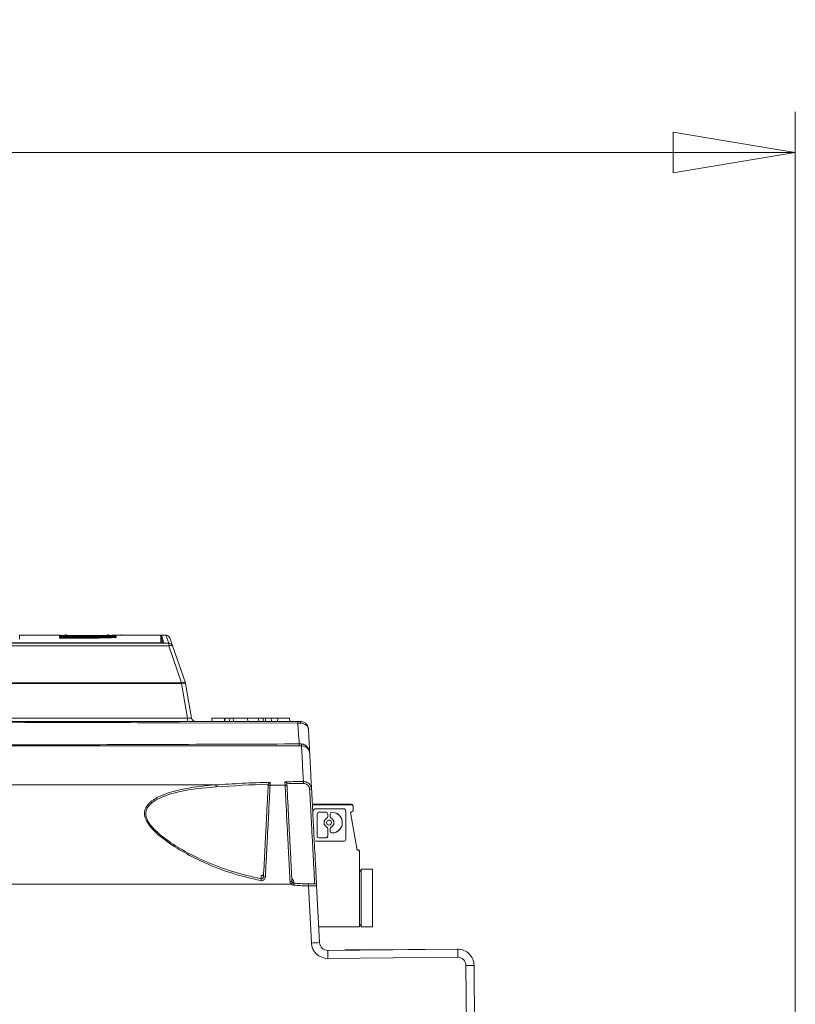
# Model space of a CAD drawing. Header units: millimetres. Extents: x 0 to 2100, y 0 to 1485.
# Tile 66 of 68: x 1507 to 1602, y 464 to 585. Entities that reach past the tile are written whole.
import ezdxf

# ---------------------------------------------------------------- set-up
doc = ezdxf.new("R2010")
doc.units = ezdxf.units.MM
doc.header["$LTSCALE"] = 5
doc.styles.add('SLDTEXTSTYLE1', font='TXT', dxfattribs={"width": 0.75})
doc.dimstyles.new('SLDDIMSTYLE0', dxfattribs={"dimtxt": 12.5, "dimasz": 15, "dimexe": 0, "dimexo": 0.0625, "dimgap": 3.125, "dimtad": 1, "dimdec": 0, "dimrnd": 1e-09, "dimzin": 12, "dimdsep": 46, "dimtxsty": 'SLDTEXTSTYLE1', "dimblk1": 'CLOSED', "dimblk2": 'CLOSED', "dimsah": 1, "dimcen": 0.09, "dimadec": 0, "dimazin": 3, "dimtfac": 1, "dimtofl": 0, "dimtmove": 0, "dimatfit": 3, "dimldrblk": 'CLOSED', "dimfxl": 1, "dimfrac": 2, "dimtolj": 1, "dimtzin": 12, "dimarcsym": 0})

# ---------------------------------------------------------------- blocks, each defined once
blk = doc.blocks.new('_CLOSED')
at = {"color": 0, "linetype": 'ByBlock', "lineweight": -2}
for p, q in [((-1, 0.166667), (0, 0)), ((-1, 0.166667), (-1, -0.166667)), ((0, 0), (-1, -0.166667)), ((0, 0), (-1, 0))]:
    blk.add_line(p, q, dxfattribs=at)
blk = doc.blocks.new('_D_1')
at = {"color": 7, "linetype": 'Continuous', "lineweight": 0}
for p, q in [((897.69, 330.32), (897.69, 573.49)), ((1601.98, 273.38), (1601.98, 573.49)), ((897.69, 568.49), (1601.98, 568.49))]:
    blk.add_line(p, q, dxfattribs=at)
at = {"color": 7, "linetype": 'Continuous', "lineweight": 0, "xscale": 15, "yscale": 15, "rotation": 180}
blk.add_blockref('_CLOSED', (897.69, 568.49), dxfattribs=at)
at = {"color": 7, "linetype": 'Continuous', "lineweight": 0, "xscale": 15, "yscale": 15}
blk.add_blockref('_CLOSED', (1601.98, 568.49), dxfattribs=at)
at = {"color": 7, "linetype": 'Continuous', "lineweight": 0, "insert": (1235.98, 584.61), "char_height": 12.5, "attachment_point": 1, "style": 'SLDTEXTSTYLE1'}
blk.add_mtext('704', dxfattribs=at)

msp = doc.modelspace()

# ---------------------------------------------------------------- linework, layer by layer
at = {"color": 7, "linetype": 'Continuous', "lineweight": 15}
for p, q in [((1511.67, 509.14), (1506.6, 509.14)), ((1506.6, 508.64), (1506.6, 509.14)), ((1511.52, 509.05), (1511.52, 509.06)), ((1511.52, 509.06), (1515.07, 509.06)), ((1515.07, 509.05), (1511.52, 509.05)), ((1511.52, 509.02), (1511.52, 509.04)), ((1511.52, 509.04), (1515.07, 509.04)), ((1515.07, 509.02), (1511.52, 509.02)), ((1511.52, 508.97), (1515.07, 508.97)), ((1511.52, 508.95), (1511.52, 508.97)), ((1515.07, 508.95), (1511.52, 508.95)), ((1511.52, 508.94), (1515.07, 508.94)), ((1511.52, 508.92), (1511.52, 508.94)), ((1515.07, 508.92), (1511.52, 508.92)), ((1511.52, 508.83), (1511.52, 508.85)), ((1511.52, 508.85), (1515.07, 508.85)), ((1515.07, 508.83), (1511.52, 508.83)), ((1511.52, 508.81), (1515.07, 508.81)), ((1511.52, 508.78), (1511.52, 508.81)), ((1515.07, 508.78), (1511.52, 508.78)), ((1512.36, 509.22), (1512.36, 509.05)), ((1517.4, 509.02), (1517.4, 509.22)), ((1519.08, 509.14), (1519.08, 509.21)), ((1520.37, 509.14), (1519.75, 509.14)), ((1523.95, 509.14), (1521.18, 509.14)), ((1523.95, 508.2), (1523.95, 509.14)), ((1524.06, 508.64), (1523.95, 508.64)), ((1524.59, 509.14), (1524.06, 509.14)), ((1524.06, 509.14), (1524.06, 508.64)), ((1525.41, 507.82), (1525.07, 508.8)), ((1394.07, 508.16), (1524.93, 508.16)), ((1524.93, 507.82), (1394.07, 507.82)), ((1524.3, 508.19), (1394.99, 508.19)), ((1395.2, 508.2), (1523.95, 508.2)), ((1523.95, 508.19), (1523.95, 508.2)), ((1524.93, 508.16), (1524.93, 507.82)), ((1526.51, 503.27), (1524.93, 507.82)), ((1525.41, 507.82), (1526.98, 503.27)), ((1388.82, 503.27), (1526.51, 503.27)), ((1526.51, 503.19), (1388.82, 503.19)), ((1526.51, 503.27), (1526.51, 503.19)), ((1527.25, 498.95), (1526.51, 503.19)), ((1527, 503.19), (1527.75, 498.95)), ((1388.18, 498.95), (1527.25, 498.95)), ((1527.25, 498.95), (1527.25, 498.54)), ((1530.25, 498.94), (1530.22, 498.54)), ((1530.25, 498.94), (1531.73, 498.94)), ((1531.85, 498.94), (1531.82, 498.54)), ((1532.44, 498.94), (1531.85, 498.94)), ((1532.44, 498.94), (1532.41, 498.54)), ((1532.85, 498.94), (1532.44, 498.94)), ((1532.85, 498.94), (1532.88, 498.54)), ((1534.61, 498.94), (1532.85, 498.94)), ((1534.61, 498.94), (1534.64, 498.54)), ((1534.61, 498.94), (1535.98, 498.94)), ((1535.98, 498.94), (1536.02, 498.54)), ((1535.98, 498.94), (1536.54, 498.94)), ((1536.56, 498.54), (1536.54, 498.94)), ((1536.54, 498.94), (1536.82, 498.94)), ((1536.82, 498.94), (1536.82, 498.54)), ((1536.82, 498.94), (1537.51, 498.94)), ((1537.51, 498.94), (1537.57, 498.54)), ((1537.51, 498.94), (1538.35, 498.94)), ((1538.35, 498.94), (1538.32, 498.54)), ((1538.35, 498.94), (1539.78, 498.94)), ((1539.82, 498.54), (1539.78, 498.94)), ((1541.12, 498.32), (1540.8, 498.31)), ((1540.87, 498.54), (1541.11, 498.54)), ((1541.27, 495.54), (1540.92, 495.54)), ((1540.98, 495.77), (1541.26, 495.76)), ((1537.16, 490.48), (1537.17, 490.79)), ((1537.17, 490.79), (1537.18, 490.82)), ((1539.46, 490.88), (1539.46, 490.85)), ((1539.46, 490.85), (1539.48, 490.48)), ((1542.59, 488.35), (1547.38, 488.35)), ((1542.98, 488.29), (1542.59, 488.29)), ((1542.6, 488.29), (1547.41, 488.29)), ((1542.6, 488.29), (1547.41, 488.29)), ((1547.41, 488.29), (1547.41, 488.29)), ((1547.47, 488.33), (1547.47, 488.33)), ((1547.61, 488.1), (1547.63, 487.54)), ((1547.61, 488.1), (1547.61, 488.1)), ((1547.63, 487.54), (1547.61, 488.1)), ((1542.99, 487.79), (1546.43, 487.79)), ((1543.17, 484.43), (1543.17, 487.15)), ((1543.36, 487.36), (1543.36, 487.36)), ((1543.36, 487.36), (1543.38, 487.36)), ((1544.28, 487.36), (1543.38, 487.36)), ((1543.38, 487.36), (1543.38, 487.36)), ((1543.38, 487.36), (1544.28, 487.36)), ((1544.28, 487.36), (1544.28, 487.36)), ((1544.49, 486.83), (1544.49, 487.15)), ((1544.49, 487.15), (1544.49, 487.15)), ((1544.49, 487.15), (1544.49, 486.83)), ((1544.49, 486.83), (1544.49, 486.83)), ((1544.78, 486.83), (1544.78, 487.15)), ((1544.98, 487.36), (1544.98, 487.36)), ((1544.98, 487.36), (1544.99, 487.36)), ((1544.99, 487.36), (1545.01, 487.36)), ((1544.99, 487.36), (1545.01, 487.36)), ((1544.99, 487.36), (1544.99, 487.36)), ((1545.01, 487.36), (1545.01, 487.36)), ((1546.71, 484.07), (1546.71, 487.51)), ((1547.63, 487.54), (1547.29, 487.34)), ((1547.29, 487.34), (1547.63, 487.54)), ((1548.11, 482.69), (1547.29, 487.34)), ((1547.29, 487.34), (1547.29, 487.34)), ((1547.29, 487.34), (1548.11, 482.69)), ((1547.63, 487.54), (1547.63, 487.54)), ((1544.37, 486.64), (1544.37, 486.64)), ((1544.37, 485.54), (1544.37, 485.54)), ((1544.62, 486.39), (1544.62, 486.39)), ((1544.66, 485.78), (1544.66, 485.78)), ((1544.49, 485.35), (1544.49, 484.43)), ((1544.49, 485.35), (1544.49, 485.35)), ((1544.49, 485.35), (1544.49, 484.43)), ((1544.49, 484.43), (1544.49, 484.43)), ((1544.78, 485.03), (1544.78, 485.35)), ((1544.99, 484.82), (1545.01, 484.82)), ((1545.1, 484.82), (1545.1, 484.82)), ((1542.99, 483.79), (1546.43, 483.79)), ((1546.43, 483.79), (1542.99, 483.79)), ((1542.99, 483.79), (1542.99, 483.79)), ((1544.28, 484.22), (1543.38, 484.22)), ((1544.29, 484.22), (1544.29, 484.22)), ((1546.45, 483.79), (1546.43, 483.79)), ((1546.43, 483.79), (1546.43, 483.79)), ((1548.1, 482.75), (1548.19, 482.75)), ((1548.11, 482.69), (1548.21, 482.69)), ((1548.11, 482.69), (1548.11, 482.69)), ((1548.21, 482.69), (1548.11, 482.69)), ((1548.21, 482.69), (1548.21, 482.69)), ((1548.27, 482.73), (1548.27, 482.73)), ((1548.41, 473.29), (1548.41, 482.49)), ((1548.41, 482.49), (1548.41, 482.49)), ((1548.41, 482.49), (1548.41, 473.29)), ((1548.41, 482.04), (1548.41, 475.31)), ((1548.41, 482.04), (1548.41, 482.04)), ((1548.41, 475.31), (1548.41, 482.04)), ((1548.41, 482.04), (1548.41, 475.31)), ((1548.41, 482.04), (1548.41, 482.04)), ((1548.41, 475.31), (1548.41, 482.04)), ((1548.41, 482.04), (1548.41, 475.31)), ((1548.41, 482.04), (1548.41, 482.04)), ((1548.41, 475.31), (1548.41, 482.04)), ((1548.41, 482.04), (1548.41, 475.31)), ((1548.41, 482.04), (1548.41, 482.04)), ((1548.41, 475.31), (1548.41, 482.04)), ((1548.41, 482.04), (1548.41, 475.31)), ((1548.41, 482.04), (1548.41, 482.04)), ((1548.41, 475.31), (1548.41, 482.04)), ((1548.41, 482.04), (1548.41, 475.31)), ((1548.41, 482.04), (1548.41, 482.04)), ((1548.41, 475.31), (1548.41, 482.04)), ((1548.41, 482.04), (1548.41, 482.04)), ((1548.41, 475.31), (1548.41, 482.04)), ((1548.41, 482.04), (1548.41, 475.31)), ((1548.59, 480.38), (1548.41, 479.97)), ((1549.99, 480.38), (1548.59, 480.38)), ((1548.59, 480.38), (1548.59, 473.28)), ((1549.99, 480.38), (1549.99, 473.28)), ((1549.99, 473.28), (1549.99, 480.38)), ((1549.99, 480.38), (1549.99, 480.38)), ((1153.15, 478.54), (1539.99, 478.54)), ((1542.12, 478.55), (1542.12, 478.31)), ((1542.49, 471.29), (1542.12, 478.31)), ((1543.12, 478.35), (1543.49, 471.33)), ((1548.41, 475.31), (1548.41, 475.31)), ((1548.41, 475.31), (1548.41, 475.31)), ((1548.41, 475.31), (1548.41, 475.31)), ((1548.41, 475.31), (1548.41, 475.31)), ((1548.41, 475.31), (1548.41, 475.31)), ((1548.41, 475.31), (1548.41, 475.31)), ((1548.41, 475.31), (1548.41, 475.31)), ((1548.59, 473.28), (1548.41, 473.69)), ((1543.38, 473.29), (1548.41, 473.29)), ((1548.41, 473.29), (1548.41, 473.29)), ((1549.99, 473.28), (1548.59, 473.28)), ((1549.99, 473.28), (1549.99, 473.28)), ((1544.49, 470.38), (1560.47, 470.52)), ((1546.65, 470.43), (1548.2, 470.44)), ((1548.2, 470.44), (1560.46, 470.55)), ((1560.47, 469.53), (1544.5, 469.39)), ((1563.1, 283.78), (1561.48, 468.54)), ((1562.48, 468.54), (1564.1, 283.78))]:
    msp.add_line(p, q, dxfattribs=at)
at = {"color": 8, "linetype": 'Continuous', "lineweight": 15}
for p, q in [((1515.07, 509.05), (1515.07, 509.06)), ((1515.07, 509.02), (1515.07, 509.04)), ((1515.07, 508.95), (1515.07, 508.97)), ((1515.07, 508.92), (1515.07, 508.94)), ((1515.07, 508.83), (1515.07, 508.85)), ((1515.07, 508.78), (1515.07, 508.81)), ((1524.93, 508.16), (1524.59, 509.14)), ((1540.8, 498.31), (1526.27, 498.36))]:
    msp.add_line(p, q, dxfattribs=at)
at = {"color": 7, "linetype": 'Continuous', "lineweight": 15, "flags": 128}
for points in [[(1525.41, 507.82), (1525.39, 507.85), (1525.36, 507.86), (1525.31, 507.87), (1525.25, 507.88), (1525.18, 507.87), (1525.1, 507.86), (1525.02, 507.85), (1524.93, 507.82)], [(1526.98, 503.27), (1526.96, 503.29), (1526.93, 503.31), (1526.88, 503.32), (1526.82, 503.32), (1526.75, 503.32), (1526.68, 503.31), (1526.59, 503.29), (1526.51, 503.27)], [(1531.82, 498.94), (1531.81, 498.82), (1531.8, 498.7), (1531.78, 498.54)], [(1537.4, 490.71), (1538.43, 490.7), (1539.24, 490.7)], [(1542.59, 488.29), (1542.98, 488.29), (1543.75, 488.29), (1544.39, 488.29), (1544.83, 488.29), (1544.98, 488.29), (1544.83, 488.29), (1544.39, 488.29), (1543.75, 488.29), (1542.98, 488.29), (1542.59, 488.29)], [(1542.59, 488.29), (1542.98, 488.29), (1543.75, 488.29), (1544.39, 488.29), (1544.83, 488.29), (1544.98, 488.29), (1544.83, 488.29), (1544.39, 488.29), (1543.75, 488.29), (1542.98, 488.29), (1542.59, 488.29)], [(1542.59, 488.29), (1542.98, 488.29), (1543.75, 488.29), (1544.39, 488.29), (1544.83, 488.29), (1544.98, 488.29), (1544.83, 488.29), (1544.39, 488.29), (1543.75, 488.29), (1542.98, 488.29), (1542.98, 488.29)], [(1542.59, 488.29), (1542.98, 488.29), (1543.75, 488.29), (1544.39, 488.29), (1544.83, 488.29), (1544.98, 488.29), (1544.83, 488.29), (1544.39, 488.29), (1543.75, 488.29), (1542.98, 488.29), (1542.59, 488.29)], [(1542.59, 488.29), (1542.98, 488.29), (1543.75, 488.29), (1544.39, 488.29), (1544.83, 488.29), (1544.98, 488.29), (1544.83, 488.29), (1544.39, 488.29), (1543.75, 488.29), (1542.98, 488.29), (1542.59, 488.29)], [(1542.59, 488.29), (1542.98, 488.29), (1543.75, 488.29), (1544.39, 488.29), (1544.83, 488.29), (1544.98, 488.29), (1544.83, 488.29), (1544.39, 488.29), (1543.75, 488.29), (1542.98, 488.29), (1542.59, 488.29)], [(1542.59, 488.29), (1542.98, 488.29), (1543.75, 488.29), (1544.39, 488.29), (1544.83, 488.29), (1544.98, 488.29), (1544.83, 488.29), (1544.39, 488.29), (1543.75, 488.29), (1542.98, 488.29), (1542.59, 488.29)], [(1549.99, 475.58), (1549.99, 475.67), (1549.99, 475.94), (1549.99, 476.35), (1549.99, 476.83), (1549.99, 477.31), (1549.99, 477.71), (1549.99, 477.98), (1549.99, 478.08), (1549.99, 477.98), (1549.99, 477.71), (1549.99, 477.31), (1549.99, 476.83), (1549.99, 476.35), (1549.99, 475.94), (1549.99, 475.67), (1549.99, 475.58)], [(1544.5, 469.39), (1544.5, 469.59), (1544.5, 469.77), (1544.5, 469.94), (1544.5, 470.09), (1544.49, 470.22), (1544.49, 470.31), (1544.49, 470.36), (1544.49, 470.38)], [(1560.47, 469.53), (1560.47, 469.73), (1560.47, 469.91), (1560.47, 470.08), (1560.47, 470.23), (1560.47, 470.36), (1560.47, 470.45), (1560.47, 470.5), (1560.47, 470.52)]]:
    msp.add_lwpolyline(points, dxfattribs=at)
at = {"color": 7, "linetype": 'Continuous', "lineweight": 15}
msp.add_circle((1544.64, 486.09), 0.304, dxfattribs=at)
for centre, radius, start, end in [((1524.59, 508.64), 0.5, 19.0633, 81.7148), ((1524.93, 507.66), 0.499, 19.0911, 90.0925), ((1526.75, 502.46), 0.775, 71.4688, 108.5312), ((1526.51, 503.11), 0.5, 10, 19.0633), ((1528.24, 499.04), 0.5, 190, 270), ((1541.06, 498.36), 0.262, 137.2659, 191.0871), ((1540, 498.37), 1.13, 357.2809, 8.7191), ((1540.69, 495.72), 0.292, 322.7329, 10.236), ((1542.39, 495.71), 1.13, 177.2897, 188.7103), ((1530.47, 490.51), 0.304, 356.8599, 44.2225), ((1537.39, 490.47), 0.238, 89.3972, 176.5121), ((1539.24, 490.47), 0.238, 3.4967, 90.6129), ((1539.24, 490.93), 2.27, 359.3611, 5.3826), ((1542.38, 489), 1.19, 84.4326, 95.7889), ((1547.38, 488.15), 0.2, 14.2323, 89.9994), ((1547.41, 488.09), 0.2, 2.5, 89.9994), ((1547.41, 488.09), 0.2, 2.5, 89.9996), ((1547.38, 488.15), 0.2, 14.632, 63.4349), ((1542.99, 487.51), 0.281, 90, 179.9999), ((1542.99, 487.51), 0.281, 93.9017, 179.9984), ((1543.38, 487.15), 0.211, 90.0004, 179.998), ((1544.28, 487.15), 0.211, 0.0001, 90), ((1544.28, 487.15), 0.211, 0.0001, 90), ((1544.28, 486.83), 0.211, 295.8849, 0.0001), ((1544.28, 486.83), 0.211, 295.8849, 0.0001), ((1544.99, 487.15), 0.211, 90.0004, 179.998), ((1544.99, 486.83), 0.211, 180.002, 244.1151), ((1545.01, 486.09), 1.27, 270, 90), ((1545.01, 486.09), 1.27, 273.9017, 90), ((1546.43, 487.51), 0.281, 0.0005, 90), ((1544.64, 486.09), 0.609, 115.8849, 244.1151), ((1544.64, 486.09), 0.609, 115.8849, 244.1151), ((1544.28, 485.35), 0.211, 0.0021, 64.1151), ((1544.28, 485.35), 0.211, 0.0004, 64.1151), ((1544.64, 486.09), 0.304, 0.0001, 93.9017), ((1544.64, 486.09), 0.304, 273.9017, 0.0001), ((1544.99, 485.35), 0.211, 115.8849, 179.998), ((1544.64, 486.09), 0.609, 295.8849, 64.1151), ((1543.38, 484.43), 0.211, 180.002, 270), ((1544.28, 484.43), 0.211, 270.0004, 0.0021), ((1544.28, 484.43), 0.211, 273.9017, 0.0001), ((1544.99, 485.03), 0.211, 179.998, 270), ((1546.43, 484.07), 0.281, 270.0005, 359.9999), ((1548.19, 482.55), 0.2, 14.6355, 90), ((1548.21, 482.49), 0.2, 0.0001, 90), ((1548.21, 482.49), 0.2, 0.0001, 90), ((1548.19, 482.55), 0.2, 14.4981, 63.4349), ((1543.47, 477.58), 7.36, 167.4431, 169.2348), ((1536.72, 478.63), 0.783, 82.6617, 100.2753), ((1540, 477.09), 1.77, 87.1784, 94.9316), ((1546.97, 471.55), 9.88, 133.5696, 134.9533), ((1635.47, 471.35), 95.44, 175.6226, 175.7654), ((1542.88, 478.34), 0.24, 3.0857, 90.2057), ((1544.24, 442.66), 28.68, 91.5019, 93.4991), ((1544.48, 471.39), 2, 183, 270.5), ((1544.48, 471.38), 1, 183, 270.5), ((1546.66, 470.19), 0.24, 90.5, 116.0336), ((1560.48, 468.52), 2, 0.5, 90.5), ((1560.48, 468.53), 1, 0.5, 90.5), ((1561.98, 439.89), 28.65, 89.0002, 90.9998)]:
    msp.add_arc(centre, radius, start, end, dxfattribs=at)
at = {"color": 8, "linetype": 'Continuous', "lineweight": 15}
for centre in [(1548.54, 470.42), (1560.8, 470.52)]:
    msp.add_arc(centre, 0.336, 176.2736, 180.2769, dxfattribs=at)
at = {"color": 7, "linetype": 'Continuous', "lineweight": 15}
for centre, major_axis, ratio, start_param, end_param in [((1517.2, -147.54), (0, 656.68), 0.72563, 6.278728, 6.279763), ((1527.22, 499.04), (0.523, -0.091), 0.151717, 4.797421, 6.338059)]:
    msp.add_ellipse(centre, major_axis=major_axis, ratio=ratio, start_param=start_param, end_param=end_param, dxfattribs=at)
for points, knots in [([(1511.56, 509.11), (1511.55, 509.11), (1511.51, 509.1), (1511.82, 509.09), (1512.47, 509.08), (1513.41, 509.07), (1514.52, 509.07), (1515.67, 509.07), (1516.72, 509.07), (1517.58, 509.08), (1518.12, 509.1), (1518.31, 509.11), (1518.08, 509.12), (1517.74, 509.12), (1517.43, 509.13), (1517.4, 509.13)], [0, 0, 0, 0, 0.029908, 0.117343, 0.204617, 0.292115, 0.379585, 0.466878, 0.554236, 0.641692, 0.729152, 0.816417, 0.90391, 0.991376, 1, 1, 1, 1]), ([(1512.36, 509.13), (1512.24, 509.13), (1511.86, 509.12), (1511.71, 509.12), (1511.6, 509.12)], [0, 0, 0, 0, 0.304133, 1, 1, 1, 1]), ([(1512.39, 509.11), (1512.38, 509.11), (1512.35, 509.1), (1512.58, 509.1), (1513.07, 509.09), (1513.78, 509.08), (1514.61, 509.08), (1515.47, 509.08), (1516.26, 509.08), (1516.9, 509.09), (1517.32, 509.1), (1517.37, 509.11), (1517.4, 509.11)], [0, 0, 0, 0, 0.036749, 0.144184, 0.251421, 0.358932, 0.466409, 0.57367, 0.68102, 0.788365, 0.895924, 1, 1, 1, 1]), ([(1512.97, 509.11), (1512.97, 509.11), (1512.94, 509.1), (1513.12, 509.1), (1513.49, 509.09), (1514.04, 509.09), (1514.67, 509.09), (1515.33, 509.09), (1515.94, 509.09), (1516.43, 509.1), (1516.75, 509.1), (1516.79, 509.11), (1516.81, 509.11)], [0, 0, 0, 0, 0.036616, 0.144186, 0.251425, 0.358937, 0.466415, 0.573685, 0.68123, 0.788371, 0.895928, 1, 1, 1, 1]), ([(1513.8, 509.11), (1513.8, 509.11), (1513.78, 509.11), (1513.88, 509.1), (1514.1, 509.1), (1514.4, 509.1), (1514.76, 509.1), (1515.14, 509.1), (1515.48, 509.1), (1515.75, 509.1), (1515.94, 509.1), (1515.96, 509.11), (1515.97, 509.11)], [0, 0, 0, 0, 0.036642, 0.143956, 0.251591, 0.358958, 0.466287, 0.573894, 0.681259, 0.788401, 0.895675, 1, 1, 1, 1]), ([(1515.07, 509.06), (1515.45, 509.06), (1516.22, 509.06), (1517.25, 509.05), (1518.03, 509.03), (1518.47, 509.01), (1518.53, 508.99), (1518.24, 508.97), (1517.81, 508.95), (1517.61, 508.95)], [0, 0, 0, 0, 0.146265, 0.292546, 0.438785, 0.585161, 0.731893, 0.878183, 1, 1, 1, 1]), ([(1516.27, 508.95), (1516.51, 508.95), (1517, 508.96), (1517.48, 508.98), (1517.69, 508.99), (1517.61, 509.01), (1517.24, 509.03), (1516.63, 509.04), (1515.87, 509.05), (1515.33, 509.05), (1515.07, 509.05)], [0, 0, 0, 0, 0.126811, 0.253621, 0.380493, 0.50739, 0.634289, 0.761175, 0.888044, 1, 1, 1, 1]), ([(1515.07, 509.04), (1515.29, 509.04), (1515.74, 509.04), (1516.34, 509.03), (1516.79, 509.02), (1517.05, 509.01), (1517.09, 508.99), (1516.9, 508.98), (1516.5, 508.97), (1515.94, 508.96), (1515.43, 508.95), (1515.14, 508.95), (1515.07, 508.95)], [0, 0, 0, 0, 0.107385, 0.214768, 0.322193, 0.429439, 0.536896, 0.644045, 0.751438, 0.859101, 0.966443, 1, 1, 1, 1]), ([(1515.07, 508.97), (1515.2, 508.97), (1515.46, 508.97), (1515.8, 508.98), (1516.07, 508.98), (1516.22, 508.99), (1516.24, 509), (1516.13, 509.01), (1515.9, 509.01), (1515.57, 509.02), (1515.28, 509.02), (1515.11, 509.02), (1515.07, 509.02)], [0, 0, 0, 0, 0.107377, 0.21475, 0.322096, 0.429529, 0.536871, 0.644043, 0.751429, 0.859096, 0.966639, 1, 1, 1, 1]), ([(1515.07, 508.81), (1515.36, 508.81), (1515.94, 508.81), (1516.71, 508.83), (1517.3, 508.85), (1517.64, 508.87), (1517.68, 508.9), (1517.43, 508.92), (1516.95, 508.94), (1516.48, 508.94), (1516.27, 508.95)], [0, 0, 0, 0, 0.126721, 0.253442, 0.380248, 0.507118, 0.634041, 0.760982, 0.887906, 1, 1, 1, 1]), ([(1517.61, 508.95), (1517.84, 508.94), (1518.3, 508.92), (1518.55, 508.89), (1518.42, 508.86), (1517.92, 508.83), (1517.09, 508.8), (1516.09, 508.79), (1515.39, 508.78), (1515.07, 508.78)], [0, 0, 0, 0, 0.146318, 0.292653, 0.438973, 0.585436, 0.73222, 0.878481, 1, 1, 1, 1]), ([(1515.07, 508.94), (1515.29, 508.94), (1515.74, 508.94), (1516.34, 508.93), (1516.79, 508.92), (1517.05, 508.9), (1517.09, 508.88), (1516.9, 508.86), (1516.5, 508.84), (1515.94, 508.83), (1515.43, 508.83), (1515.14, 508.83), (1515.07, 508.83)], [0, 0, 0, 0, 0.1073641, 0.2147252, 0.3221356, 0.4293831, 0.5368556, 0.644032, 0.7514495, 0.8591235, 0.9664568, 1, 1, 1, 1]), ([(1515.07, 508.85), (1515.2, 508.85), (1515.46, 508.85), (1515.8, 508.86), (1516.07, 508.87), (1516.22, 508.88), (1516.24, 508.89), (1516.13, 508.9), (1515.9, 508.91), (1515.57, 508.92), (1515.28, 508.92), (1515.11, 508.92), (1515.07, 508.92)], [0, 0, 0, 0, 0.1073533, 0.2147025, 0.3220343, 0.4294705, 0.5368319, 0.6440313, 0.7514398, 0.8591142, 0.966649, 1, 1, 1, 1]), ([(1517.99, 509.14), (1518.22, 509.14), (1518.59, 509.14), (1518.76, 509.14), (1518.82, 509.14)], [0, 0, 0, 0, 0.6375453, 1, 1, 1, 1]), ([(1518.83, 509.14), (1519.17, 509.14), (1519.85, 509.14), (1520.42, 509.14), (1520.46, 509.14), (1520.47, 509.14)], [0, 0, 0, 0, 0.3573027, 0.7146325, 1, 1, 1, 1]), ([(1521.18, 509.14), (1521.17, 509.14), (1521.1, 509.14), (1520.47, 509.14), (1519.69, 509.14), (1519.32, 509.13)], [0, 0, 0, 0, 0.114722, 0.579041, 1, 1, 1, 1]), ([(1524.17, 508.19), (1524.15, 508.27), (1524.07, 508.59), (1524.04, 508.72), (1524.06, 508.64), (1524.06, 508.64)], [0, 0, 0, 0, 0.227246, 0.999545, 1, 1, 1, 1]), ([(1524.06, 509.14), (1524.07, 509.1), (1524.09, 509.02), (1524.23, 508.47), (1524.3, 508.19)], [0, 0, 0, 0, 0.499662, 1, 1, 1, 1]), ([(1526.27, 498.36), (1523.96, 498.37), (1514.51, 498.41), (1499.6, 498.44), (1481.46, 498.47), (1466.79, 498.49), (1453.38, 498.5), (1441.29, 498.5), (1428.63, 498.51), (1415.81, 498.51), (1402.9, 498.51), (1389.92, 498.51), (1376.96, 498.52), (1364.01, 498.52), (1349.88, 498.52), (1334.54, 498.52), (1319.28, 498.52), (1305.26, 498.52), (1293.9, 498.51), (1283.86, 498.51), (1275.18, 498.51), (1266.45, 498.51), (1257.65, 498.51), (1248.81, 498.5), (1238.42, 498.5), (1226.56, 498.49), (1211.79, 498.48), (1195.67, 498.46), (1181.77, 498.43), (1166.92, 498.39), (1157.89, 498.35), (1151.12, 498.33)], [0, 0, 0, 0, 0.018698, 0.076722, 0.120366, 0.164078, 0.193287, 0.226093, 0.258993, 0.292262, 0.326231, 0.360346, 0.395101, 0.430013, 0.464941, 0.509825, 0.554716, 0.588481, 0.622311, 0.644932, 0.667586, 0.690361, 0.713198, 0.736379, 0.759604, 0.794909, 0.830308, 0.877753, 0.92528, 0.943938, 1, 1, 1, 1]), ([(1151.2, 498.54), (1160.22, 498.54), (1174.98, 498.54), (1195.71, 498.54), (1212.02, 498.54), (1227.23, 498.54), (1241.3, 498.54), (1255.48, 498.54), (1269.7, 498.54), (1283.74, 498.54), (1297.52, 498.54), (1311.05, 498.54), (1324.46, 498.54), (1337.78, 498.54), (1350.75, 498.54), (1363.4, 498.54), (1375.78, 498.54), (1388.27, 498.54), (1401.02, 498.54), (1414.06, 498.54), (1427.34, 498.54), (1440.63, 498.54), (1455.38, 498.54), (1471.52, 498.54), (1489.03, 498.54), (1506.4, 498.54), (1523.66, 498.54), (1535.13, 498.54), (1540.87, 498.54)], [0, 0, 0, 0, 0.071885, 0.117566, 0.163238, 0.198848, 0.234595, 0.270327, 0.305954, 0.341464, 0.376023, 0.410615, 0.445278, 0.479972, 0.514617, 0.546709, 0.578818, 0.610898, 0.642952, 0.676192, 0.709505, 0.74284, 0.776109, 0.820816, 0.865559, 0.910369, 0.95521, 1, 1, 1, 1]), ([(1540.98, 495.77), (1540.94, 496.25), (1540.89, 497.09), (1540.83, 497.94), (1540.8, 498.31)], [0, 0, 0, 0, 0.562858, 1, 1, 1, 1]), ([(1541.11, 498.54), (1541.2, 498.53), (1541.39, 498.52), (1541.66, 498.39), (1541.91, 498.17), (1542.06, 497.91), (1542.1, 497.71), (1542.11, 497.63), (1542.11, 497.6), (1542.11, 497.59), (1542.11, 497.59)], [0, 0, 0, 0, 0.163614, 0.3223, 0.541135, 0.825717, 0.943343, 0.981003, 0.996258, 1, 1, 1, 1]), ([(1542.11, 497.59), (1542.11, 497.59), (1542.11, 497.6), (1542.11, 497.62), (1542.1, 497.68), (1542.06, 497.83), (1541.92, 498.04), (1541.67, 498.21), (1541.4, 498.3), (1541.21, 498.31), (1541.12, 498.32)], [0, 0, 0, 0, 0.003741, 0.019009, 0.056682, 0.174279, 0.458866, 0.677706, 0.836392, 1, 1, 1, 1]), ([(1542.11, 497.59), (1542.12, 497.46), (1542.15, 496.75), (1542.21, 495.75), (1542.25, 494.88), (1542.27, 494.59)], [0, 0, 0, 0, 0.128973, 0.711962, 1, 1, 1, 1]), ([(1540.92, 495.54), (1531.26, 495.54), (1516.76, 495.54), (1497.31, 495.54), (1481.78, 495.54), (1465.28, 495.54), (1450.68, 495.54), (1438.91, 495.54), (1430, 495.54), (1421.08, 495.54), (1409.87, 495.54), (1396.43, 495.54), (1381.98, 495.54), (1368.71, 495.54), (1352.55, 495.54), (1336.44, 495.54), (1320.22, 495.54), (1307.95, 495.54), (1295.52, 495.54), (1284.31, 495.54), (1274.4, 495.54), (1265.83, 495.54), (1257.24, 495.54), (1248.57, 495.54), (1239.88, 495.54), (1228.25, 495.54), (1213.48, 495.54), (1195.74, 495.54), (1174.83, 495.54), (1160.06, 495.54), (1151.17, 495.54)], [0, 0, 0, 0, 0.074561, 0.111867, 0.149195, 0.193045, 0.237009, 0.259256, 0.281501, 0.303892, 0.326282, 0.366008, 0.405911, 0.437411, 0.468926, 0.531966, 0.563413, 0.594887, 0.626517, 0.658257, 0.679634, 0.701011, 0.722628, 0.744247, 0.766435, 0.788625, 0.833253, 0.880686, 0.928212, 1, 1, 1, 1]), ([(1170.65, 495.69), (1173.09, 495.68), (1181.4, 495.65), (1195.79, 495.62), (1211.96, 495.6), (1226.42, 495.59), (1237.71, 495.58), (1247.73, 495.58), (1256.46, 495.57), (1265.28, 495.57), (1274.18, 495.57), (1283.23, 495.57), (1292.38, 495.57), (1301.62, 495.56), (1310.82, 495.56), (1323.07, 495.56), (1338.27, 495.56), (1354.44, 495.56), (1368.64, 495.56), (1380.81, 495.56), (1393.04, 495.57), (1405.36, 495.57), (1417.9, 495.57), (1430.63, 495.57), (1443.55, 495.58), (1456.56, 495.58), (1469.62, 495.59), (1483.22, 495.61), (1497.32, 495.63), (1516.78, 495.67), (1531.3, 495.73), (1540.98, 495.77)], [0, 0, 0, 0, 0.02076, 0.070793, 0.120902, 0.155011, 0.189199, 0.212257, 0.235358, 0.258772, 0.282254, 0.305879, 0.330529, 0.355182, 0.380009, 0.404839, 0.454822, 0.50483, 0.538207, 0.571592, 0.604474, 0.63751, 0.670649, 0.704487, 0.738451, 0.772988, 0.807749, 0.842562, 0.881875, 0.921217, 1, 1, 1, 1]), ([(1541.26, 495.76), (1541.34, 495.76), (1541.43, 495.75), (1541.61, 495.69), (1541.81, 495.58), (1542.07, 495.3), (1542.22, 494.95), (1542.26, 494.69), (1542.27, 494.59), (1542.27, 494.59)], [0, 0, 0, 0, 0.128415, 0.14386, 0.291024, 0.508893, 0.810532, 0.996395, 1, 1, 1, 1]), ([(1541.49, 491.14), (1541.44, 492.11), (1541.33, 494.08), (1541.27, 495.34), (1541.27, 495.48), (1541.27, 495.54)], [0, 0, 0, 0, 0.372287, 0.760702, 1, 1, 1, 1]), ([(1542.27, 494.59), (1542.27, 494.59), (1542.26, 494.67), (1542.23, 494.88), (1542.08, 495.16), (1541.82, 495.39), (1541.62, 495.48), (1541.44, 495.53), (1541.35, 495.53), (1541.27, 495.54)], [0, 0, 0, 0, 0.003605, 0.189463, 0.49112, 0.709006, 0.856152, 0.871578, 1, 1, 1, 1]), ([(1542.27, 494.59), (1542.27, 494.54), (1542.27, 494.43), (1542.34, 493.14), (1542.45, 491.16), (1542.5, 490.19)], [0, 0, 0, 0, 0.256807, 0.634867, 1, 1, 1, 1]), ([(1161.26, 490.79), (1172.37, 490.76), (1194.85, 490.72), (1228.98, 490.58), (1263.62, 490.47), (1298.35, 490.5), (1332.83, 490.65), (1369.21, 490.77), (1407.97, 490.8), (1449.01, 490.8), (1490.02, 490.78), (1517.21, 490.74), (1530.69, 490.72)], [0, 0, 0, 0, 0.09022, 0.18253, 0.277185, 0.371533, 0.464531, 0.557207, 0.667016, 0.779215, 0.890478, 1, 1, 1, 1]), ([(1536.24, 478.96), (1535.07, 479.23), (1532.72, 479.78), (1529.59, 480.99), (1526.83, 482.37), (1524.55, 483.82), (1522.9, 485.22), (1522.09, 486.4), (1521.89, 487.25), (1522.1, 488.01), (1522.8, 488.79), (1524.43, 489.69), (1527.13, 490.37), (1529.47, 490.63), (1530.69, 490.72), (1530.69, 490.72)], [0, 0, 0, 0, 0.120164, 0.241945, 0.33582, 0.431406, 0.517098, 0.56355, 0.597702, 0.631778, 0.67518, 0.741559, 0.867995, 0.999998, 1, 1, 1, 1]), ([(1530.78, 490.49), (1529.63, 490.39), (1527.29, 490.18), (1524.61, 489.53), (1522.95, 488.67), (1522.25, 487.94), (1522.04, 487.22), (1522.24, 486.4), (1523.05, 485.27), (1524.68, 483.92), (1526.93, 482.51), (1529.66, 481.18), (1532.78, 479.99), (1535.11, 479.45), (1536.29, 479.18)], [0, 0, 0, 0, 0.128062, 0.259944, 0.325893, 0.368387, 0.401322, 0.434318, 0.479796, 0.565084, 0.659311, 0.755621, 0.876966, 1, 1, 1, 1]), ([(1530.69, 490.72), (1530.69, 490.72), (1531.77, 490.8), (1533.98, 490.94), (1536.27, 491.02), (1537.41, 491.06)], [0, 0, 0, 0, 0.0000087, 0.4972194, 1, 1, 1, 1]), ([(1537.18, 490.82), (1537.18, 490.82), (1534.99, 490.75), (1532.89, 490.62), (1530.78, 490.49)], [0, 0, 0, 0, 0.0002929, 1, 1, 1, 1]), ([(1536.58, 479.4), (1536.64, 480.59), (1536.74, 482.45), (1536.86, 484.76), (1536.94, 486.44), (1537.02, 487.9), (1537.08, 489.08), (1537.13, 489.99), (1537.15, 490.32), (1537.16, 490.48)], [0, 0, 0, 0, 0.223864, 0.351611, 0.483051, 0.610455, 0.741524, 0.868907, 1, 1, 1, 1]), ([(1537.4, 490.71), (1537.4, 490.71), (1537.39, 490.57), (1537.37, 490.19), (1537.32, 489.29), (1537.26, 488.08), (1537.19, 486.6), (1537.1, 484.88), (1537.02, 483.47), (1536.95, 482.05), (1536.89, 480.87), (1536.84, 479.82), (1536.82, 479.41)], [0, 0, 0, 0, 0.000004, 0.129162, 0.258313, 0.387459, 0.516611, 0.646115, 0.775616, 0.805242, 0.924084, 1, 1, 1, 1]), ([(1537.41, 491.06), (1537.41, 491.06), (1537.38, 491.05), (1537.32, 491.03), (1537.25, 490.97), (1537.2, 490.89), (1537.18, 490.84), (1537.18, 490.82)], [0, 0, 0, 0, 0.007054, 0.338735, 0.638708, 0.838756, 1, 1, 1, 1]), ([(1537.41, 491.06), (1537.41, 491.03), (1537.41, 490.92), (1537.4, 490.8), (1537.4, 490.71)], [0, 0, 0, 0, 0.2502, 1, 1, 1, 1]), ([(1539.22, 491.11), (1539.3, 491.11), (1540.05, 491.13), (1540.81, 491.14), (1541.49, 491.14)], [0, 0, 0, 0, 0.100571, 1, 1, 1, 1]), ([(1539.24, 490.7), (1539.24, 490.7), (1539.24, 490.73), (1539.23, 490.87), (1539.23, 491), (1539.22, 491.11)], [0, 0, 0, 0, 0.000027, 0.219642, 1, 1, 1, 1]), ([(1539.22, 491.11), (1539.22, 491.11), (1539.26, 491.1), (1539.32, 491.08), (1539.39, 491.02), (1539.44, 490.95), (1539.45, 490.9), (1539.46, 490.88)], [0, 0, 0, 0, 0.007743, 0.366399, 0.637126, 0.817956, 1, 1, 1, 1]), ([(1539.85, 478.86), (1539.82, 479.54), (1539.74, 480.94), (1539.64, 482.95), (1539.54, 484.85), (1539.45, 486.56), (1539.38, 488.06), (1539.33, 488.97), (1539.29, 489.71), (1539.26, 490.27), (1539.25, 490.59), (1539.24, 490.7), (1539.24, 490.7)], [0, 0, 0, 0, 0.122671, 0.248845, 0.372461, 0.499651, 0.622939, 0.749773, 0.778665, 0.894569, 0.999996, 1, 1, 1, 1]), ([(1541.5, 490.91), (1540.82, 490.9), (1540.14, 490.89), (1539.46, 490.88), (1539.46, 490.88)], [0, 0, 0, 0, 0.999056, 1, 1, 1, 1]), ([(1539.48, 490.48), (1539.49, 490.32), (1539.51, 489.99), (1539.55, 489.09), (1539.62, 487.9), (1539.69, 486.45), (1539.78, 484.76), (1539.88, 482.91), (1539.98, 480.92), (1540.05, 479.55), (1540.09, 478.86)], [0, 0, 0, 0, 0.123288, 0.25015, 0.373444, 0.500298, 0.623935, 0.751137, 0.873811, 1, 1, 1, 1]), ([(1541.49, 491.14), (1541.61, 491.13), (1541.83, 491.11), (1542.12, 490.95), (1542.35, 490.7), (1542.47, 490.43), (1542.49, 490.26), (1542.5, 490.19)], [0, 0, 0, 0, 0.2162121, 0.4321744, 0.6483502, 0.8671624, 1, 1, 1, 1]), ([(1542.26, 490.19), (1542.26, 490.24), (1542.24, 490.37), (1542.15, 490.58), (1541.98, 490.76), (1541.75, 490.88), (1541.59, 490.9), (1541.5, 490.91)], [0, 0, 0, 0, 0.132893, 0.351528, 0.567489, 0.783468, 1, 1, 1, 1]), ([(1542.88, 478.58), (1542.87, 478.62), (1542.87, 478.73), (1542.84, 479.18), (1542.8, 480.03), (1542.74, 481.19), (1542.66, 482.62), (1542.57, 484.29), (1542.48, 486.04), (1542.38, 488.02), (1542.3, 489.39), (1542.26, 490.19)], [0, 0, 0, 0, 0.063212, 0.178537, 0.297213, 0.412635, 0.531412, 0.646889, 0.765718, 0.864596, 1, 1, 1, 1]), ([(1542.5, 490.19), (1542.53, 489.5), (1542.61, 488.1), (1542.71, 486.09), (1542.81, 484.19), (1542.9, 482.5), (1542.98, 481.03), (1543.04, 479.85), (1543.08, 478.98), (1543.11, 478.51), (1543.12, 478.39), (1543.12, 478.35)], [0, 0, 0, 0, 0.115474, 0.234295, 0.349769, 0.468594, 0.584015, 0.702789, 0.818114, 0.936788, 1, 1, 1, 1]), ([(1536.29, 479.18), (1536.29, 479.2), (1536.29, 479.25), (1536.3, 479.47), (1536.31, 479.59)], [0, 0, 0, 0, 0.458734, 1, 1, 1, 1]), ([(1536.31, 479.59), (1536.34, 479.58), (1536.39, 479.58), (1536.46, 479.6), (1536.52, 479.65), (1536.57, 479.71), (1536.59, 479.78), (1536.6, 479.82), (1536.6, 479.83)], [0, 0, 0, 0, 0.176492, 0.352909, 0.531904, 0.72104, 0.924564, 1, 1, 1, 1]), ([(1536.24, 478.96), (1536.25, 478.96), (1536.3, 478.94), (1536.42, 478.94), (1536.57, 479), (1536.7, 479.1), (1536.79, 479.25), (1536.81, 479.36), (1536.82, 479.41)], [0, 0, 0, 0, 0.014689, 0.209315, 0.404592, 0.601496, 0.800319, 1, 1, 1, 1]), ([(1536.58, 479.4), (1536.57, 479.38), (1536.56, 479.32), (1536.52, 479.25), (1536.45, 479.2), (1536.38, 479.17), (1536.32, 479.18), (1536.29, 479.18)], [0, 0, 0, 0, 0.1993166, 0.3975598, 0.5943258, 0.7900946, 1, 1, 1, 1]), ([(1539.99, 478.54), (1539.99, 478.54), (1539.98, 478.55), (1539.94, 478.59), (1539.87, 478.69), (1539.86, 478.8), (1539.85, 478.86)], [0, 0, 0, 0, 0.00017, 0.071119, 0.53454, 1, 1, 1, 1]), ([(1540.29, 478.4), (1540.29, 478.4), (1540.23, 478.4), (1540.11, 478.44), (1540.03, 478.51), (1539.99, 478.54)], [0, 0, 0, 0, 0.059943, 0.529974, 1, 1, 1, 1]), ([(1540.07, 479.25), (1540.07, 479.22), (1540.08, 479.17), (1540.13, 479.09), (1540.2, 479.04), (1540.26, 479.02), (1540.29, 479.01), (1540.29, 479.01)], [0, 0, 0, 0, 0.250189, 0.50069, 0.742238, 0.970882, 1, 1, 1, 1]), ([(1540.09, 478.86), (1540.09, 478.84), (1540.1, 478.78), (1540.14, 478.73), (1540.16, 478.71), (1540.16, 478.71)], [0, 0, 0, 0, 0.4647341, 0.9286052, 1, 1, 1, 1]), ([(1540.16, 478.71), (1540.18, 478.69), (1540.22, 478.65), (1540.28, 478.64), (1540.31, 478.64), (1540.31, 478.64)], [0, 0, 0, 0, 0.470108, 0.940071, 1, 1, 1, 1]), ([(1540.29, 479.01), (1540.29, 478.98), (1540.3, 478.79), (1540.31, 478.66), (1540.31, 478.64), (1540.31, 478.64)], [0, 0, 0, 0, 0.170658, 0.855324, 1, 1, 1, 1]), ([(1540.36, 478.39), (1540.35, 478.39), (1540.33, 478.4), (1540.31, 478.4), (1540.29, 478.4)], [0, 0, 0, 0, 0.071854, 1, 1, 1, 1]), ([(1540.31, 478.64), (1540.31, 478.63), (1540.31, 478.63), (1540.32, 478.58), (1540.33, 478.52), (1540.34, 478.45), (1540.35, 478.41), (1540.36, 478.39)], [0, 0, 0, 0, 0.214071, 0.429245, 0.646893, 0.867634, 1, 1, 1, 1]), ([(1540.31, 478.64), (1540.58, 478.62), (1541.18, 478.58), (1541.78, 478.56), (1542.12, 478.55)], [0, 0, 0, 0, 0.438482, 1, 1, 1, 1]), ([(1542.12, 478.31), (1541.78, 478.32), (1541.19, 478.34), (1540.6, 478.38), (1540.36, 478.39)], [0, 0, 0, 0, 0.580915, 1, 1, 1, 1]), ([(1542.12, 478.55), (1542.18, 478.55), (1542.32, 478.55), (1542.54, 478.55), (1542.72, 478.55), (1542.85, 478.56), (1542.87, 478.57), (1542.88, 478.58)], [0, 0, 0, 0, 0.147377, 0.361539, 0.574658, 0.787616, 1, 1, 1, 1]), ([(1543.12, 478.35), (1543.11, 478.35), (1543.09, 478.33), (1542.92, 478.32), (1542.66, 478.31), (1542.38, 478.31), (1542.19, 478.31), (1542.12, 478.31)], [0, 0, 0, 0, 0.213514, 0.427248, 0.640319, 0.853565, 1, 1, 1, 1])]:
    msp.add_open_spline(points, degree=3, knots=knots, dxfattribs=at)

# ---------------------------------------------------------------- dimensions: what is measured, and where the dimension line sits
at = {"color": 7, "linetype": 'Continuous', "lineweight": 0}
dim = msp.add_linear_dim(base=(1601.98, 568.49), p1=(897.69, 325.32), p2=(1601.98, 268.38), dimstyle='SLDDIMSTYLE0', dxfattribs=at)
dim.commit()
dim.dimension.update_dxf_attribs({"geometry": '_D_1', "text_midpoint": (1249.83, 568.49), "dimtype": 160})

doc.saveas('drawing.dxf')
